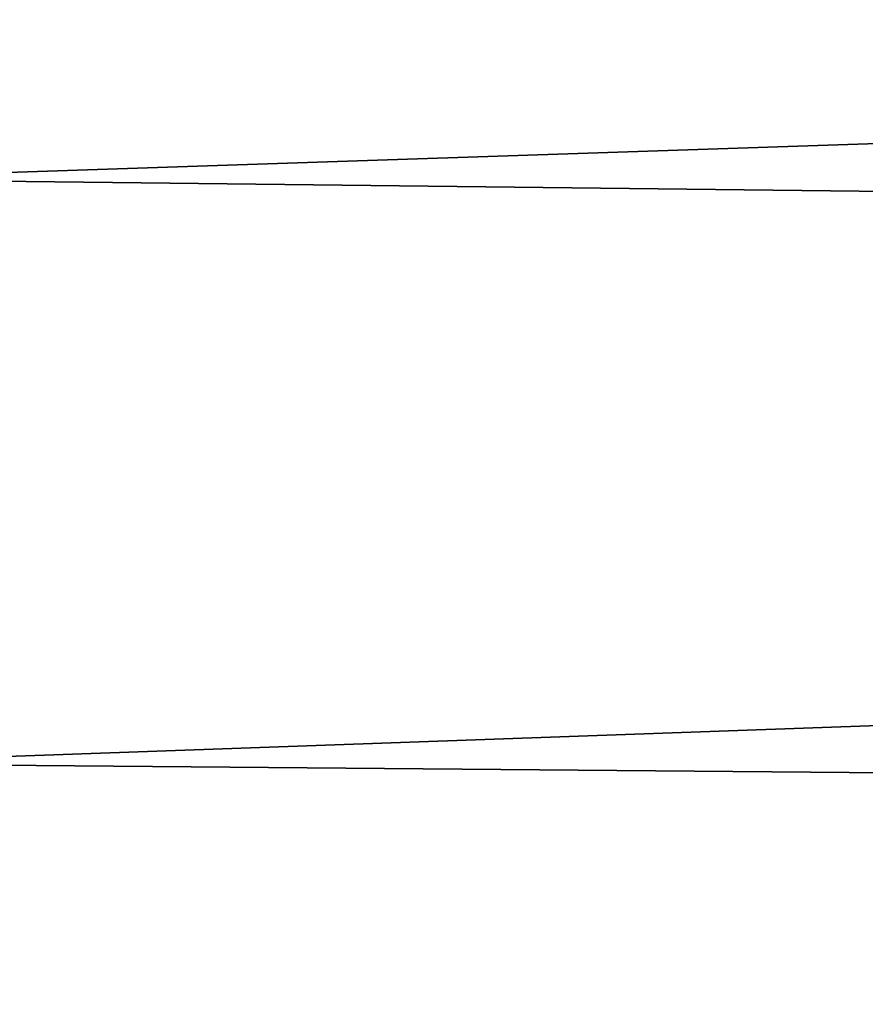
# Model space of a CAD drawing. Header units: metres. Extents: x -2 to 85, y -75 to 96.
# Tile 168 of 256: x 13.63 to 14.76, y -42.7 to -41.39. Entities that reach past the tile are written whole.
import ezdxf

# ---------------------------------------------------------------- set-up
doc = ezdxf.new("R2010")
doc.units = ezdxf.units.M
doc.layers.add('solid_20204500', color=7, linetype='CONTINUOUS')

msp = doc.modelspace()

# ---------------------------------------------------------------- linework, layer by layer
at = {"layer": 'solid_20204500'}
for points in [[(29.902384, -41.047615, -13.195823), (13.35, -41.600124, -13.518234), (13.35, -40.808681, -13.704556)], [(13.35, -40.80872, 13.704659), (13.35, -41.60017, 13.518333), (29.902384, -41.047615, 13.195823)], [(13.35, -41.60017, 13.518333), (29.906271, -41.791973, 13.001376), (29.902384, -41.047615, 13.195823)], [(29.902384, -41.047615, -13.195823), (29.906271, -41.791973, -13.001376), (13.35, -41.600124, -13.518234)], [(29.906271, -41.791973, -13.001376), (13.35, -42.379406, -13.286248), (13.35, -41.600124, -13.518234)], [(13.35, -41.60017, 13.518333), (13.35, -42.379456, 13.286343), (29.906271, -41.791973, 13.001376)], [(13.35, -42.379456, 13.286343), (29.911009, -42.52401, 12.764979), (29.906271, -41.791973, 13.001376)], [(29.906271, -41.791973, -13.001376), (29.911009, -42.52401, -12.764979), (13.35, -42.379406, -13.286248)], [(29.911009, -42.52401, -12.764979), (13.35, -43.143894, -13.00938), (13.35, -42.379406, -13.286248)], [(13.35, -42.379456, 13.286343), (13.35, -43.143951, 13.009469), (29.911009, -42.52401, 12.764979)], [(13.35, -43.143951, 13.009469), (29.916574, -43.241432, 12.487381), (29.911009, -42.52401, 12.764979)], [(29.911009, -42.52401, -12.764979), (29.916574, -43.241432, -12.487381), (13.35, -43.143894, -13.00938)]]:
    msp.add_3dface(points, dxfattribs=at)

doc.saveas('drawing.dxf')
